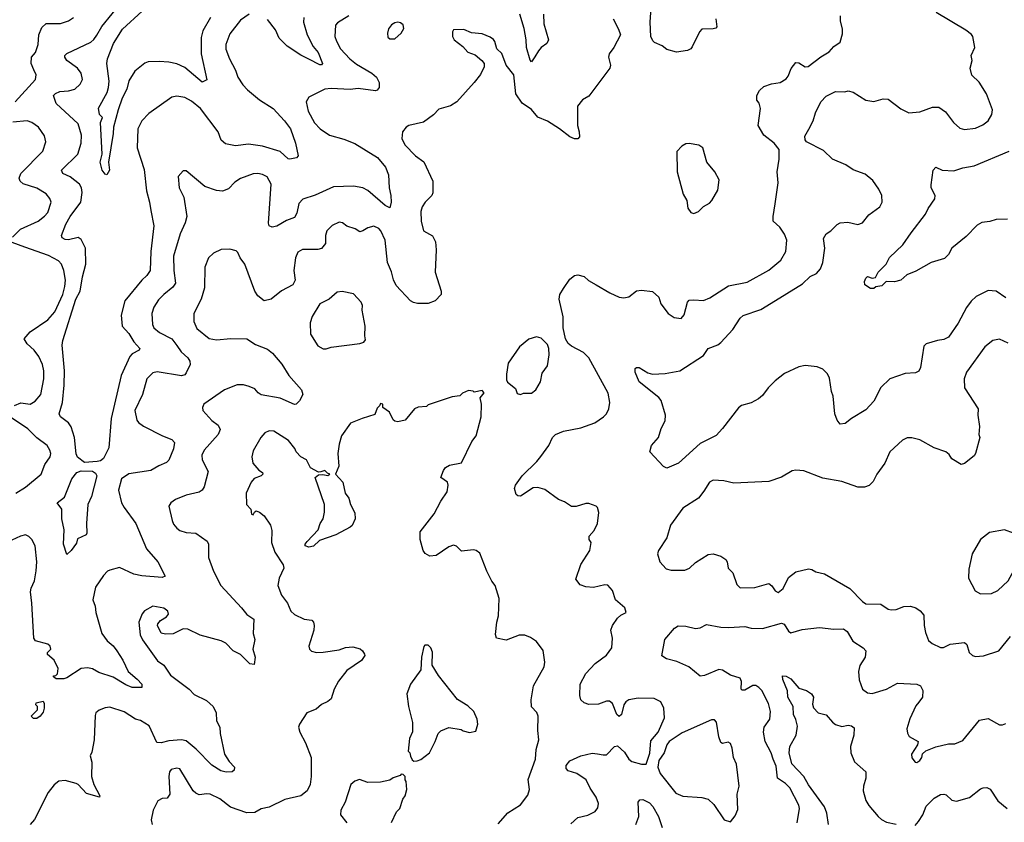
# Model space of a CAD drawing. Extents: x 1690054 to 1842981, y 782881 to 914114.
# Tile 153 of 256: x 1774408 to 1780595, y 809528 to 814570. Entities that reach past the tile are written whole.
import ezdxf

# ---------------------------------------------------------------- set-up
doc = ezdxf.new("R2010")
doc.units = 0

msp = doc.modelspace()

# ---------------------------------------------------------------- linework, layer by layer
at = {"layer": '0CON10XD'}
for points in [[(1775850, 814605), (1775795, 814568.1), (1775728.9, 814481.1), (1775703.5, 814415), (1775704.6, 814385), (1775726.5, 814325), (1775765, 814254), (1775778.9, 814208.9), (1775811.3, 814161.3), (1775839.3, 814129.3), (1775915, 814066.9), (1776001.9, 814011.9), (1776073.2, 813935), (1776109.6, 813885), (1776140.9, 813795), (1776157.5, 813715), (1776148.1, 813701.9), (1776106.8, 813693.2), (1776095, 813695.7), (1776045, 813743.3), (1775935, 813775.4), (1775845, 813787.7), (1775765, 813777.5), (1775700.8, 813790.8), (1775675, 813814.2), (1775655, 813866.5), (1775545, 814013.3), (1775488.8, 814058.8), (1775445, 814082.2), (1775395, 814090), (1775365, 814084.3), (1775218.8, 813981.2), (1775175.8, 813935), (1775151.5, 813885), (1775145.6, 813765), (1775190.2, 813630.2), (1775204.6, 813495.4), (1775224.5, 813425), (1775231.7, 813371.7), (1775250.6, 813275), (1775231.8, 813115), (1775228.1, 812995), (1775207.4, 812962.6), (1775176, 812934), (1775068.8, 812805), (1775046.2, 812715), (1775052.1, 812645), (1775095, 812599.4), (1775125, 812547.5), (1775164, 812505), (1775158, 812495), (1775115, 812471.1), (1775099.4, 812455), (1775046.4, 812335), (1774983.8, 812065), (1774968.9, 811881.1), (1774935, 811814.4), (1774915, 811798.8), (1774895.9, 811794.1), (1774815, 811788.3), (1774771.4, 811821.4), (1774763.2, 811843.2), (1774751.8, 811945), (1774732.5, 812012.5), (1774715, 812037.5), (1774664, 812075), (1774655.8, 812095), (1774676.4, 812165), (1774688, 812275), (1774689.6, 812365), (1774675.4, 812525), (1774678.8, 812555), (1774760, 812815), (1774788, 812865), (1774802.2, 812955), (1774824.5, 813035), (1774821.5, 813135), (1774795, 813189.2), (1774775, 813201.1), (1774715, 813187.8), (1774695, 813189.4), (1774675, 813200), (1774670.8, 813215), (1774697.3, 813285), (1774725, 813333.3), (1774791.8, 813425), (1774800.4, 813485), (1774796.9, 813515), (1774785, 813536.7), (1774725, 813583.8), (1774679.2, 813605), (1774671.9, 813625), (1774773.3, 813725), (1774794.6, 813795), (1774796.1, 813845), (1774775, 813917.1), (1774637.3, 814045), (1774621.4, 814095), (1774632.6, 814107.4), (1774660.5, 814119.5), (1774715.9, 814124.1), (1774755, 814134.5), (1774788.9, 814165), (1774802.5, 814195), (1774795.5, 814235), (1774771.1, 814265), (1774703.5, 814315), (1774691.1, 814335), (1774691.9, 814345), (1774705, 814358.9), (1774855, 814430), (1774875, 814445.7), (1774893.9, 814473.9), (1774925, 814527.1), (1775055, 814687.5)], [(1774955, 813596.7), (1774945, 813600), (1774926, 813625), (1774914.3, 813675), (1774926, 813725), (1774916.5, 813925), (1774929.2, 813955), (1774910, 813975), (1774903.1, 814015), (1774957.4, 814112.6), (1774966.2, 814143.8), (1774970, 814185), (1774956.4, 814295), (1774959.6, 814325), (1774998.3, 814421.7), (1775055, 814511.2), (1775177.9, 814625)], [(1777700.8, 814605), (1777701.8, 814545), (1777731.9, 814445), (1777720, 814420), (1777684.6, 814395.4), (1777667.5, 814375), (1777645, 814336.2), (1777625, 814306.2), (1777615, 814316.7), (1777592.1, 814395), (1777591.3, 814445), (1777579.2, 814515), (1777550.3, 814605)], [(1780605, 812823.8), (1780545, 812865.8), (1780495, 812868.1), (1780419.6, 812830.4), (1780388.1, 812801.9), (1780357.6, 812762.4), (1780305, 812663.8), (1780243.9, 812576.1), (1780215, 812562), (1780175, 812556), (1780105, 812533.8), (1780089.7, 812520.3), (1780068.8, 812385), (1780057.7, 812362.3), (1780037.7, 812352.3), (1779973.2, 812346.8), (1779876.7, 812315), (1779819.5, 812260.5), (1779776.4, 812173.6), (1779725, 812120), (1779634.2, 812065.8), (1779595, 812033.3), (1779565, 812030), (1779546, 812055), (1779530, 812095), (1779520, 812205), (1779509.2, 812235), (1779497.8, 812317.8), (1779485, 812345.8), (1779455, 812375.8), (1779420.3, 812390.3), (1779345, 812397.8), (1779305, 812389.1), (1779215, 812346.7), (1779155, 812302.2), (1779111.9, 812258.1), (1779075, 812208.6), (1779050.9, 812189.1), (1779005, 812164), (1778945, 812146), (1778925, 812131.2), (1778825, 812001.2), (1778785, 811958.8), (1778685, 811908.8), (1778548, 811785), (1778475, 811752.5), (1778453.6, 811763.6), (1778367.5, 811855), (1778377.5, 811895), (1778423.3, 811945), (1778438.3, 812001.7), (1778465, 812050), (1778466.1, 812086.1), (1778438.3, 812178.3), (1778425, 812196.7), (1778300, 812295), (1778276.2, 812355), (1778275, 812380), (1778283.8, 812386.2), (1778300, 812385), (1778355, 812351.2), (1778385, 812343.8), (1778465, 812346.7), (1778557.5, 812365), (1778705, 812460), (1778733.8, 812505), (1778795, 812528), (1778815, 812542.5), (1778890, 812625), (1778935.5, 812694.5), (1778955, 812712), (1779065, 812749.1), (1779129.9, 812790.1), (1779328.3, 812911.7), (1779375, 812957.1), (1779415, 812975.5), (1779440.9, 813005), (1779455.4, 813045), (1779468.5, 813135), (1779459.4, 813195), (1779475.6, 813224.4), (1779505.6, 813244.4), (1779545, 813283.8), (1779565, 813293.8), (1779611.7, 813298.3), (1779675, 813284), (1779705, 813293.8), (1779745, 813343.8), (1779813.8, 813395), (1779828.8, 813425), (1779826.7, 813465), (1779807.5, 813505), (1779769.5, 813559.5), (1779720.6, 813600.6), (1779645, 813628.1), (1779598.9, 813658.9), (1779515, 813694), (1779459.5, 813749.5), (1779352.4, 813802.4), (1779343.6, 813815), (1779342, 813838), (1779368, 813882), (1779393.8, 813935), (1779408, 813985), (1779442.5, 814055), (1779475, 814090), (1779535, 814120), (1779592.6, 814117.4), (1779615, 814122.9), (1779645, 814116), (1779725, 814064.2), (1779775, 814057.5), (1779835, 814074), (1779865, 814071.2), (1779945, 814010.6), (1779995, 813985.8), (1780065, 813992), (1780145, 814020.8), (1780185, 814020), (1780225, 813991.2), (1780275.4, 813925.4), (1780315, 813890), (1780345, 813880), (1780415, 813888.1), (1780460.2, 813909.8), (1780494.2, 813935), (1780517.1, 813975), (1780520.8, 814005), (1780482.7, 814105), (1780438.3, 814178.3), (1780391.2, 814221.2), (1780381.2, 814265), (1780393.3, 814315), (1780386.7, 814345), (1780411.2, 814395), (1780396.7, 814465), (1780388.3, 814478.3), (1780353.3, 814505), (1780166.5, 814616.5)], [(1778782.5, 814575), (1778789.2, 814525), (1778782.7, 814517.3), (1778765, 814513.5), (1778695, 814512), (1778680.8, 814495), (1778635, 814400), (1778625, 814386.7), (1778605, 814376.2), (1778535, 814366.7), (1778475, 814384), (1778445, 814405.7), (1778397.8, 814427.8), (1778386.9, 814436.9), (1778374.3, 814464.3), (1778369.4, 814555), (1778376.7, 814645)], [(1776475.9, 814594.1), (1776405, 814550.8), (1776393.2, 814536.8), (1776389.4, 814465), (1776398.1, 814435), (1776425, 814387.1), (1776483.8, 814325), (1776525, 814291.6), (1776621.4, 814235), (1776649.4, 814209.4), (1776667.5, 814175), (1776668, 814145), (1776655, 814128), (1776645, 814124.5), (1776535, 814139), (1776485, 814131.2), (1776365, 814138.5), (1776326.7, 814133.3), (1776225, 814083.8), (1776208, 814055), (1776220, 813995), (1776261.7, 813921.7), (1776295.8, 813885), (1776355, 813845.6), (1776445, 813820.9), (1776515, 813793.4), (1776657.1, 813705), (1776706.9, 813645), (1776725.8, 813595), (1776729.2, 813515), (1776741.1, 813465), (1776742.2, 813425), (1776735, 813387.5), (1776705, 813402.9), (1776595, 813496.7), (1776565, 813513.6), (1776505, 813524.5), (1776379.6, 813520.4), (1776265, 813468.1), (1776187.4, 813442.6), (1776163.1, 813415), (1776148.9, 813355), (1776135, 813328), (1776085, 813309.4), (1776025, 813274.2), (1775995, 813266.7), (1775976.1, 813276.1), (1775971.9, 813291.9), (1775987.6, 813537.6), (1775962.4, 813582.4), (1775935, 813597.1), (1775905, 813603.3), (1775875, 813601.1), (1775796.2, 813573.8), (1775759.8, 813550.2), (1775721.2, 813508.8), (1775683.6, 813493.6), (1775645, 813497.3), (1775572.6, 813522.6), (1775455, 813620), (1775435, 813620), (1775404.1, 813585.9), (1775411.2, 813515), (1775440, 813455), (1775458.1, 813335), (1775447.8, 813295), (1775416.7, 813225), (1775375.5, 813085), (1775376.2, 812995), (1775387.3, 812915), (1775370.5, 812889.5), (1775313.1, 812845), (1775280.1, 812809.9), (1775252.2, 812765), (1775239.5, 812725), (1775242.5, 812655), (1775251.4, 812635), (1775285.8, 812605), (1775365, 812566.1), (1775395, 812524.4), (1775423.4, 812483.4), (1775465.2, 812445.2), (1775478.1, 812425), (1775479.7, 812405), (1775455, 812351.1), (1775445, 812339.5), (1775425, 812333.6), (1775271.4, 812358.6), (1775245, 812350.8), (1775208.1, 812315), (1775179.6, 812215), (1775132.4, 812115), (1775144.6, 812055), (1775155, 812040), (1775187.1, 812017.1), (1775305, 811956.9), (1775365, 811934), (1775380, 811915), (1775375.5, 811875), (1775346.4, 811803.6), (1775331.3, 811788.7), (1775281.7, 811768.3), (1775232.3, 811737.7), (1775095, 811717.6), (1775048.9, 811685), (1775029.1, 811615), (1775047.3, 811535), (1775064.7, 811504.7), (1775137.8, 811405), (1775205.9, 811245.9), (1775275.7, 811165), (1775322.5, 811075), (1775303.8, 811066.2), (1775175, 811076.4), (1775125, 811087.8), (1775035, 811128.9), (1774975, 811112.5), (1774959.4, 811105), (1774935, 811079.5), (1774883.9, 811006.1), (1774867.8, 810925), (1774883.2, 810885), (1774886.9, 810845), (1774924.6, 810715), (1774958.8, 810668.8), (1774995, 810636.7), (1775018.5, 810605), (1775056.4, 810546.4), (1775089.2, 810475), (1775146.5, 810426.5), (1775175.8, 810395), (1775176.7, 810375), (1775115, 810375.7), (1775075, 810390.9), (1774995, 810440.5), (1774905, 810468.9), (1774865, 810491.5), (1774835, 810497.8), (1774793.8, 810495), (1774705, 810435.7), (1774685, 810429.2), (1774638.3, 810428.3), (1774621.7, 810441.7), (1774621.7, 810448.3), (1774635, 810450), (1774645, 810460), (1774650, 810495), (1774625, 810547.5), (1774583, 810583), (1774582.5, 810595), (1774603.3, 810615), (1774599.2, 810635), (1774585, 810647.1), (1774508.3, 810668.3), (1774496.2, 810685), (1774484.6, 810905), (1774475.4, 810975), (1774480.1, 810999.9), (1774501.2, 811045), (1774512.6, 811107.4), (1774515.4, 811165), (1774505.4, 811265.4), (1774485.4, 811305.4), (1774465, 811324.3), (1774445, 811333.1), (1774414.2, 811325), (1774305, 811276.2)], [(1774380.6, 814055), (1774506.9, 814195), (1774512.5, 814225), (1774497.5, 814255), (1774480.6, 814295), (1774482, 814335), (1774506.7, 814365), (1774525, 814413.8), (1774528.9, 814475), (1774547.9, 814522.1), (1774574.2, 814545.8), (1774665, 814547.5), (1774715, 814562.5), (1774746, 814585)], [(1775607.5, 814585), (1775559.1, 814500.9), (1775548.3, 814458.3), (1775548.6, 814355), (1775585, 814192.5), (1775555, 814177.5), (1775445, 814269.2), (1775395, 814293.3), (1775345, 814304.4), (1775285, 814308.6), (1775215, 814305.8), (1775195, 814297.5), (1775132.5, 814247.5), (1775095, 814187.1), (1775080.5, 814135), (1775051.6, 814078.4), (1775027.7, 814005), (1774997.1, 813895), (1774995.5, 813854.5), (1774965.8, 813675), (1774972, 813625), (1774955, 813596.7)], [(1778136.7, 814575), (1778171.7, 814511.7), (1778183.3, 814475), (1778142.5, 814395), (1778112.5, 814355), (1778107.5, 814335), (1778120, 814285), (1778117.5, 814265), (1777985, 814090), (1777945, 814067.5), (1777913.6, 814026.4), (1777913.9, 813906.1), (1777924.2, 813865), (1777926, 813835), (1777915, 813821.2), (1777895, 813821.9), (1777865, 813834.4), (1777800.9, 813885), (1777725, 813933.2), (1777665, 813959.1), (1777625, 814005.6), (1777565.6, 814045.6), (1777526.7, 814105), (1777512.5, 814225), (1777466.2, 814285), (1777438.3, 814358.3), (1777406.4, 814386.4), (1777395, 814432.5), (1777385.6, 814445.6), (1777365, 814461.2), (1777315, 814481.2), (1777248.3, 814488.3), (1777198.3, 814508.3), (1777133.6, 814506.4), (1777127.5, 814495), (1777127.5, 814465), (1777137.5, 814445), (1777193, 814403), (1777225, 814367.5), (1777270.7, 814350.7), (1777312.5, 814315), (1777326.7, 814295), (1777326.4, 814273.6), (1777303.6, 814226.4), (1777263.3, 814175), (1777154.7, 814055.3), (1777115, 814029.1), (1777041.3, 814008.7), (1777007.7, 813972.3), (1776945, 813926.7), (1776854.3, 813905.7), (1776836.7, 813895), (1776813.3, 813865), (1776808.8, 813825), (1776828, 813785), (1776895, 813716), (1776946.9, 813676.9), (1777004.2, 813555), (1777005, 813482.5), (1776997.5, 813465), (1776955.4, 813424.6), (1776936.7, 813395), (1776930, 813365), (1776930.9, 813305), (1776946, 813245), (1777002.2, 813212.2), (1777021.5, 813175), (1777025.5, 813125), (1777019.2, 812985), (1777056, 812865), (1777055.8, 812845), (1777019.2, 812805), (1776975, 812788.2), (1776907.3, 812787.3), (1776883.2, 812793.2), (1776865, 812803.8), (1776775, 812900), (1776756.2, 812936.2), (1776744.3, 812985.7), (1776720, 813045), (1776704.3, 813185), (1776677.5, 813245), (1776665, 813258.8), (1776633, 813273), (1776595, 813263.8), (1776565, 813243.3), (1776545, 813237.5), (1776515.9, 813255.9), (1776465, 813274.3), (1776437.5, 813295), (1776415, 813297.5), (1776372.4, 813277.6), (1776338.8, 813245), (1776330, 813215), (1776329.2, 813165), (1776305, 813134), (1776282.7, 813127.3), (1776185, 813127.1), (1776155, 813110), (1776140.8, 813075), (1776131.9, 812995), (1776139.5, 812935), (1776124.6, 812905.4), (1776053.3, 812866.7), (1775988, 812815), (1775945, 812804.4), (1775905.7, 812835), (1775886.7, 812865), (1775824, 813035), (1775794, 813075), (1775778.8, 813108.8), (1775767.7, 813117.7), (1775728.3, 813128.3), (1775674.1, 813125.9), (1775625.9, 813104.1), (1775594, 813075), (1775572.5, 813015), (1775570, 812885), (1775548.6, 812815), (1775502, 812725), (1775502.5, 812675), (1775520.7, 812630.7), (1775597.9, 812567.9), (1775645, 812558.2), (1775735, 812567.9), (1775835, 812565.4), (1775890.1, 812530.1), (1775965, 812501.5), (1775995.9, 812475.9), (1776055.4, 812405.4), (1776100, 812335), (1776180, 812245), (1776188, 812215), (1776167.5, 812175), (1776145, 812154.3), (1776135, 812152.9), (1776045, 812192.7), (1775925, 812212.9), (1775907, 812227), (1775885, 812251.5), (1775850, 812265), (1775814.6, 812275.4), (1775775, 812277.1), (1775695, 812245.5), (1775566.2, 812155), (1775556.7, 812135), (1775560, 812115), (1775615, 812052.5), (1775655, 812023.8), (1775668, 811995), (1775655.8, 811965), (1775568.1, 811865), (1775553.1, 811835), (1775554.2, 811805), (1775592.7, 811732.7), (1775567.3, 811635), (1775554.7, 811615.3), (1775535, 811601.2), (1775455, 811582.5), (1775386.7, 811555), (1775358, 811535), (1775346, 811515), (1775365.7, 811425), (1775375, 811401.2), (1775396, 811375), (1775415, 811361.4), (1775455, 811348.9), (1775515, 811344.4), (1775587.1, 811295), (1775594.4, 811275), (1775595, 811192.5)], [(1776194.6, 814585), (1776192.1, 814555), (1776214.6, 814475), (1776253, 814403), (1776284.6, 814365), (1776311.4, 814295), (1776305, 814286), (1776295, 814286.9), (1776225, 814322.7), (1776175, 814347.5), (1776090, 814405), (1776037.7, 814455), (1776015, 814507.5), (1775965, 814571.1)], [(1776765, 814450), (1776805, 814486.7), (1776821.2, 814515), (1776818.3, 814538.3), (1776801.7, 814551.7), (1776785, 814556), (1776765, 814551.2), (1776745, 814538.8), (1776726.1, 814513.9), (1776718.8, 814485), (1776721.7, 814461.7), (1776735, 814450), (1776765, 814450)], [(1777871.5, 809518.5), (1777915, 809557.1), (1777978.1, 809571.9), (1778024.4, 809595.6), (1778041.5, 809618.5), (1778045.6, 809645), (1778030, 809685), (1777992.7, 809742.7), (1777968.6, 809795), (1777910, 809835), (1777855, 809851.1), (1777843.1, 809865), (1777841.5, 809885), (1777864.3, 809915), (1777933.6, 809946.4), (1778005, 809961.4), (1778039.1, 809959.1), (1778075, 809950.8), (1778095, 809952.5), (1778145, 810003.3), (1778165, 810008.8), (1778209.5, 809969.5), (1778236.7, 809925), (1778255, 809910), (1778315, 809892.5), (1778345.9, 809894.1), (1778368.3, 809961.7), (1778375, 810040), (1778420, 810095), (1778460.8, 810185), (1778456.2, 810245), (1778436.7, 810285), (1778395, 810306.2), (1778295, 810308.8), (1778235, 810298), (1778216.2, 810285), (1778204, 810265), (1778190, 810205), (1778175, 810192.5), (1778160, 810205), (1778134.2, 810274.2), (1778115, 810290), (1778095, 810289.2), (1778045, 810270.8), (1777985, 810268.8), (1777955, 810278.8), (1777935, 810296.7), (1777927.5, 810325), (1777931.1, 810395), (1777965, 810463.3), (1778025, 810525.8), (1778095, 810577.5), (1778130, 810625), (1778134.4, 810685), (1778122, 810735), (1778134, 810765), (1778165, 810810), (1778185, 810830), (1778220, 810845), (1778210, 810875), (1778152.5, 810925), (1778132.5, 810985), (1778105, 811017.5), (1778085, 811020), (1778015, 811003.3), (1777965, 811006.7), (1777930.7, 811020.7), (1777902.5, 811055), (1777935, 811147.5), (1777991.2, 811235), (1777998.8, 811285), (1777987.5, 811305), (1777986.7, 811325), (1778018.1, 811361.9), (1778038.8, 811405), (1778046.7, 811475), (1778040, 811505), (1778030, 811515), (1777985, 811530), (1777965, 811530), (1777905, 811511.2), (1777875, 811512.5), (1777831.9, 811541.9), (1777795, 811555.8), (1777707.8, 811617.8), (1777665, 811631.1), (1777635, 811629.2), (1777555, 811576.7), (1777538.3, 811578.3), (1777528.3, 811588.3), (1777517.5, 811625), (1777523.8, 811645), (1777566, 811705), (1777658, 811795), (1777682.9, 811827.1), (1777733.8, 811895), (1777756.9, 811945), (1777776, 811965), (1777825.4, 811984.6), (1777935, 812006.4), (1778022.3, 812037.7), (1778077.5, 812075), (1778095.4, 812094.6), (1778110.6, 812125), (1778116.7, 812165), (1778105.3, 812225), (1777985, 812445.6), (1777950.2, 812480.2), (1777875, 812518.5), (1777855, 812536.4), (1777837.9, 812565), (1777824.4, 812635), (1777824.3, 812704.3), (1777798.9, 812815), (1777803.3, 812845), (1777825, 812882), (1777865, 812941.2), (1777895, 812963.8), (1777915, 812967.5), (1777955, 812957.5), (1777982.5, 812932.5), (1778030, 812905), (1778116.2, 812855), (1778175, 812828.1), (1778205, 812823.1), (1778235, 812829.4), (1778285, 812868), (1778315, 812872), (1778385, 812862), (1778425, 812826.7), (1778436.2, 812785), (1778483.3, 812725), (1778520.5, 812700.5), (1778565, 812693.8), (1778583.9, 812716.1), (1778604, 812796), (1778615, 812807.5), (1778645, 812811.2), (1778705, 812806.7), (1778745, 812823.8), (1778862.2, 812897.8), (1778978.7, 812921.3), (1779115, 812996), (1779190.3, 813059.7), (1779222, 813115), (1779228, 813185), (1779215, 813223.3), (1779185, 813266.2), (1779143.3, 813305), (1779142, 813335), (1779155.7, 813414.3), (1779174, 813545), (1779168.8, 813615), (1779181.4, 813695), (1779180, 813755), (1779150, 813795), (1779085.3, 813845.3), (1779048.9, 813905), (1779063, 814013), (1779055.6, 814045.6), (1779041.2, 814065), (1779040, 814095), (1779056.2, 814125), (1779085, 814150), (1779133.2, 814166.8), (1779187.5, 814175), (1779225, 814199.5), (1779237.9, 814215), (1779256.1, 814263.9), (1779285, 814302), (1779305, 814298.6), (1779345, 814274.3), (1779363, 814277), (1779442.4, 814337.6), (1779495, 814368.8), (1779525, 814402.5), (1779565, 814430), (1779578.3, 814481.7), (1779578.3, 814511.7), (1779566.4, 814563.6), (1779565.8, 814595)], [(1774362.9, 813205), (1774414.2, 813255), (1774524.6, 813305.4), (1774565, 813335.7), (1774585, 813358.8), (1774605.5, 813424.5), (1774597.8, 813447.8), (1774575, 813477.1), (1774515, 813511.5), (1774429.3, 813539.3), (1774411.4, 813555), (1774404.2, 813575), (1774414.4, 813605), (1774554.3, 813745), (1774572.3, 813802.3), (1774565, 813840), (1774526.3, 813896.3), (1774484.5, 813924.5), (1774455, 813934.3), (1774365, 813925.8)], [(1778645, 813353.3), (1778673.6, 813366.4), (1778705, 813397.5), (1778743, 813417), (1778757.5, 813435), (1778795, 813500), (1778803.6, 813563.6), (1778776.2, 813615), (1778726.7, 813675), (1778700, 813765), (1778675, 813782.5), (1778615, 813792.5), (1778595, 813790), (1778570, 813775), (1778538.3, 813741.7), (1778540, 813615), (1778576.7, 813475), (1778601.2, 813435), (1778607.1, 813387.1), (1778625, 813360), (1778645, 813353.3)], [(1780615, 813318.1), (1780544.3, 813315.7), (1780505, 813302), (1780454.3, 813295.7), (1780425, 813280), (1780355, 813208), (1780266.7, 813135), (1780245.5, 813094.5), (1780219.7, 813070.3), (1780135.8, 813044.2), (1780039.2, 812990.8), (1779982.5, 812967.5), (1779945, 812933.3), (1779905, 812923.8), (1779853.6, 812926.4), (1779825, 812898.8), (1779788.3, 812891.7), (1779775, 812882.5), (1779755, 812882.5), (1779720, 812905), (1779716.7, 812925), (1779725, 812947.5), (1779735, 812956.7), (1779765, 812946.7), (1779785, 812950), (1779803.3, 812985), (1779853.3, 813035), (1779873.3, 813076.7), (1779958, 813155), (1780009.5, 813230.5), (1780100.5, 813349.5), (1780116.7, 813385), (1780158, 813445), (1780161.2, 813465), (1780136.2, 813515), (1780136.4, 813533.6), (1780148, 813625), (1780165, 813643.8), (1780205.8, 813625.8), (1780278.3, 813621.7), (1780335, 813640), (1780405, 813652.5), (1780625, 813744.3)], [(1774375, 812145.6), (1774415, 812162.5), (1774475, 812155.8), (1774506.4, 812173.6), (1774540.5, 812215), (1774560.9, 812315), (1774560.9, 812365), (1774551.2, 812405), (1774529.4, 812455), (1774499.2, 812495), (1774454.2, 812535), (1774436.2, 812565), (1774475, 812610), (1774585, 812685.5), (1774628.8, 812735), (1774678.4, 812845), (1774692.3, 812895), (1774695.9, 812935), (1774685, 812993.8), (1774670, 813035), (1774652.9, 813055), (1774589.5, 813089.5), (1774441.1, 813141.1), (1774361.5, 813171.5)], [(1776335, 812502.5), (1776365, 812512.9), (1776545, 812536.7), (1776570, 812545), (1776581.7, 812558.3), (1776576.7, 812585), (1776579.4, 812645), (1776560, 812745), (1776562, 812775), (1776554.2, 812795), (1776505, 812847.5), (1776435, 812862), (1776402.3, 812857.7), (1776353.3, 812815), (1776295, 812786), (1776245.7, 812705), (1776234.2, 812665), (1776236, 812595), (1776282.4, 812522.4), (1776315, 812502.5), (1776335, 812502.5)], [(1777555, 812216.7), (1777575, 812223.8), (1777625, 812223.8), (1777651.2, 812245), (1777680, 812295), (1777690.5, 812349.5), (1777724.5, 812395.5), (1777735.3, 812465), (1777734, 812504), (1777725, 812530.6), (1777685, 812570), (1777655, 812577.5), (1777607.3, 812562.7), (1777550, 812515), (1777478.3, 812411.7), (1777466.4, 812343.6), (1777467, 812307), (1777473, 812293), (1777523, 812253), (1777535, 812222.5), (1777555, 812216.7)], [(1780619.1, 812539.1), (1780565, 812564), (1780524.3, 812555.7), (1780473.8, 812515), (1780357.5, 812355), (1780343.1, 812315), (1780345, 812257.5), (1780431.2, 812125), (1780428.8, 812085), (1780440, 812015), (1780436.2, 811965), (1780441.2, 811945), (1780413.8, 811845), (1780405, 811831.2), (1780345, 811782), (1780325, 811776), (1780265, 811812), (1780248.2, 811838.2), (1780228.8, 811855), (1780155, 811881.4), (1780065, 811931.1), (1780015, 811944.3), (1779985, 811944), (1779955, 811928.8), (1779876, 811855), (1779843.8, 811785), (1779795, 811716.2), (1779771.7, 811668.3), (1779745.4, 811644.6), (1779716.2, 811633.8), (1779675, 811634.4), (1779575, 811668.2), (1779455, 811689.6), (1779335, 811735.6), (1779285, 811740), (1779263.2, 811736.8), (1779195, 811695.7), (1779115, 811668.6), (1778895, 811659.5), (1778833.6, 811673.6), (1778765, 811677.5), (1778742.9, 811665), (1778707.5, 811607.5), (1778673.8, 811565), (1778575, 811500.8), (1778496.9, 811395), (1778473.8, 811315), (1778422.5, 811235), (1778416, 811215), (1778430, 811165), (1778471.3, 811121.3), (1778501.3, 811111.3), (1778587, 811113), (1778616.7, 811125), (1778655, 811160), (1778735, 811211.2), (1778765, 811214), (1778815, 811200), (1778845, 811180), (1778853.3, 811165), (1778860, 811125), (1778890, 811095), (1778915, 811022.5), (1778935, 811001.2), (1779027.3, 811002.7), (1779115, 811027.5), (1779135, 811012.9), (1779155, 810982.9), (1779175, 810971.4), (1779205, 810997.5), (1779240, 811065), (1779285, 811101.4), (1779365, 811121.4), (1779386.9, 811116.9), (1779412, 811102), (1779465, 811088.8), (1779625, 810996), (1779705, 810914.2), (1779725, 810900.6), (1779819.1, 810899.1), (1779865, 810868), (1779885, 810862), (1779915, 810864.2), (1779965, 810884.2), (1780005, 810885.7), (1780040, 810875), (1780067, 810857), (1780090.3, 810830.3), (1780092.5, 810765), (1780101.1, 810721.1), (1780120, 810670), (1780141.3, 810651.3), (1780195, 810627.1), (1780214.2, 810625.8), (1780255, 810646.7), (1780345, 810657.5), (1780360, 810645), (1780374, 810595), (1780395, 810576.7), (1780415, 810568.8)], [(1777415, 809518.8), (1777475, 809586.7), (1777555, 809636.7), (1777602.3, 809697.7), (1777610.8, 809735), (1777602.4, 809797.6), (1777650, 809925), (1777653.1, 809985), (1777670, 810045), (1777663.3, 810105), (1777665.8, 810195), (1777657.6, 810217.6), (1777623.6, 810253.6), (1777621.7, 810298.3), (1777637.1, 810385), (1777704.2, 810505), (1777708, 810535), (1777697.3, 810607.3), (1777655, 810663.8), (1777618.3, 810688.3), (1777582.7, 810702.7), (1777547.3, 810702.7), (1777465, 810672), (1777404.2, 810684.2), (1777397.5, 810707.5), (1777405.6, 810784.4), (1777416.9, 810825), (1777422, 810935), (1777396.2, 811015), (1777375, 811042.5), (1777343.8, 811105), (1777298.8, 811218.8), (1777275.7, 811235.7), (1777259.5, 811239.5), (1777185, 811231.2), (1777152.5, 811262.5), (1777135, 811268.6), (1777105, 811259.4), (1777025, 811204.3), (1776985, 811199.4), (1776957.2, 811217.2), (1776944.5, 811235), (1776924.4, 811305), (1776925, 811352.5), (1777013.1, 811466.9), (1777054, 811546), (1777094.3, 811605), (1777100, 811645), (1777096, 811665), (1777053.8, 811695), (1777071.7, 811738.3), (1777083.6, 811756.4), (1777108.3, 811771.7), (1777183.9, 811786.1), (1777250.3, 811919.7), (1777275.7, 811955), (1777308.1, 812075), (1777310, 812155), (1777302.5, 812195), (1777327, 812227), (1777315, 812240), (1777265, 812230), (1777257, 812237), (1777228.3, 812241.7), (1777190, 812225), (1777175, 812207.5), (1777125, 812200), (1776975, 812150), (1776965, 812140), (1776913, 812137), (1776890, 812125), (1776830, 812055), (1776785, 812043.3), (1776765, 812047.5), (1776755, 812057.5), (1776732.5, 812105), (1776690, 812135), (1776690, 812155), (1776675, 812160), (1776670, 812145), (1776655, 812130), (1776639.3, 812090.7), (1776560, 812065), (1776486.7, 812035), (1776431.2, 811955), (1776415.8, 811904.2), (1776407.5, 811845), (1776413.3, 811765), (1776392, 811715), (1776438, 811665), (1776452.5, 811595), (1776475.8, 811565), (1776486, 811525), (1776515, 811472.5), (1776515.6, 811434.4), (1776496.9, 811393.1), (1776485, 811381.2), (1776395, 811333.3), (1776292.5, 811297.5), (1776255, 811263.3), (1776225, 811257.5), (1776202.5, 811265), (1776202.5, 811275), (1776215, 811292.5), (1776284.1, 811365.9), (1776296, 811405), (1776314.2, 811435), (1776324.3, 811475.7), (1776324.3, 811525), (1776264, 811695), (1776285, 811710), (1776313.9, 811713.9), (1776345, 811707.5), (1776357.5, 811715), (1776341.7, 811721.7), (1776325, 811739.2), (1776300.8, 811729.2), (1776285, 811728.6), (1776235.4, 811755.4), (1776209.5, 811805), (1776174.7, 811824.7), (1776145.8, 811855), (1776137, 811877), (1776097.6, 811927.6), (1776005, 811986), (1775975, 811988), (1775948.8, 811975), (1775924.5, 811945.5), (1775875, 811862.5), (1775867.1, 811825), (1775874.2, 811785), (1775910.2, 811740.2), (1775933.3, 811725), (1775936.2, 811715), (1775925, 811704.3), (1775882, 811688), (1775862.9, 811665), (1775830.6, 811595), (1775834, 811525), (1775860, 811495), (1775865, 811463.8), (1775875, 811458.8), (1775883.8, 811476.2), (1775895, 811483.8), (1775915, 811476.2), (1775945, 811453.3), (1775983.8, 811395), (1775991.7, 811361.7), (1775991.4, 811285), (1776011.2, 811225), (1776063.8, 811145), (1776068.8, 811125), (1776038.3, 811061.7), (1776031.2, 811015), (1776054.3, 810955), (1776091.4, 810905), (1776112.9, 810855), (1776135, 810834.2), (1776195, 810804.4), (1776245, 810798), (1776254.2, 810785), (1776259.4, 810765), (1776255.6, 810735), (1776226.2, 810635), (1776230, 810615), (1776242.7, 810602.7), (1776274.2, 810594.2), (1776315.8, 810595.8), (1776415, 810612.5), (1776455, 810626.5), (1776500.9, 810630.9), (1776547, 810617), (1776563.3, 810605), (1776576, 810585), (1776576.2, 810575), (1776556.2, 810545), (1776465, 810480.8), (1776411.1, 810415), (1776384.3, 810365), (1776365, 810303.3), (1776345, 810286.2), (1776305, 810268), (1776270.3, 810239.7), (1776213.3, 810216.7), (1776166.7, 810145), (1776161.2, 810125), (1776168.8, 810095), (1776205, 810027.5), (1776240, 809935), (1776240, 809815), (1776233.3, 809765), (1776214.4, 809725), (1776175, 809693.6), (1776075, 809670.8), (1775975, 809623.5), (1775925, 809611.9), (1775885, 809589.4), (1775835, 809587.5), (1775732.3, 809622.3), (1775665, 809675.8), (1775605, 809704.4), (1775585, 809707.5), (1775535, 809701.2), (1775515, 809711.2), (1775498.8, 809725), (1775415, 809864), (1775395, 809867.8), (1775360.9, 809859.1), (1775350, 809845), (1775346, 809815), (1775352.5, 809705), (1775335, 809680), (1775303.6, 809676.4), (1775277, 809663), (1775246.2, 809605), (1775233.9, 809543.9), (1775240, 809515)], [(1774385, 811595.5), (1774445, 811632.5), (1774542.7, 811715), (1774565.7, 811775), (1774598.9, 811825), (1774603.1, 811845), (1774598.6, 811865), (1774580.8, 811895), (1774515, 811943.9), (1774460.3, 812000.3), (1774330.6, 812085)], [(1774705, 811210), (1774684.2, 811275), (1774688, 811365), (1774674, 811435), (1774673.3, 811495), (1774643.3, 811535), (1774688.8, 811571.2), (1774735.7, 811685), (1774767.8, 811725), (1774795, 811736.4), (1774865, 811733.1), (1774885, 811720.6), (1774892.7, 811705), (1774859.2, 811575), (1774836.2, 811525), (1774828.8, 811405), (1774831.2, 811345), (1774825, 811333.3), (1774771.7, 811308.3), (1774765, 811282.5), (1774732.5, 811235), (1774705, 811210)], [(1780445, 810964.3), (1780515, 810964.4), (1780555, 810984.2), (1780620, 811045), (1780685.4, 811164.6), (1780699.5, 811215), (1780700.9, 811250.9), (1780681.2, 811315), (1780654.2, 811344.2), (1780595.9, 811365.9), (1780502.3, 811347.7), (1780446.7, 811305), (1780394, 811215), (1780372.3, 811117.7), (1780371.2, 811061.2), (1780413, 810983), (1780445, 810964.3)], [(1775595, 811192.5), (1775625.7, 811105.7), (1775671.4, 811015), (1775802.5, 810875), (1775835, 810832.5), (1775878.6, 810805), (1775876.2, 810715), (1775885.9, 810675.9), (1775874, 810615), (1775888, 810565), (1775881.7, 810518.3), (1775855, 810524.2), (1775795, 810582), (1775748.8, 810605), (1775704.1, 810654.1), (1775675, 810667.5), (1775543.3, 810703.3), (1775465, 810740.6), (1775435, 810744.2), (1775372.5, 810712.5), (1775325, 810710), (1775296.4, 810716.4), (1775273.6, 810763.6), (1775276.7, 810775), (1775292.5, 810795), (1775331.7, 810818.3), (1775343.3, 810835), (1775338.8, 810855), (1775315, 810872.5), (1775245, 810885.6), (1775193.2, 810856.8), (1775177.5, 810837.5), (1775156.7, 810785), (1775166.2, 810705), (1775180, 810675), (1775275, 810542), (1775315, 810516), (1775355, 810452.5), (1775474.2, 810364.2), (1775505, 810330.9), (1775582.7, 810292.7), (1775623.1, 810255), (1775642.2, 810215), (1775645.3, 810165), (1775665.4, 810125), (1775667.5, 810085), (1775695.5, 809955.5), (1775725, 809910), (1775758, 809875), (1775756.2, 809855), (1775742.5, 809845), (1775705, 809843.6), (1775671.7, 809851.7), (1775615, 809886.2), (1775517.6, 809987.6), (1775455, 810039.2), (1775425, 810046), (1775345, 810039.1), (1775296.9, 810026.9), (1775270.3, 810030.3), (1775222, 810135), (1775167.2, 810167.2), (1775135, 810175.8), (1775065, 810221.4), (1774975, 810252), (1774945, 810247.5), (1774907.7, 810232.3), (1774887.5, 810215), (1774881.7, 810198.3), (1774875.5, 810045), (1774862, 809968), (1774852, 809945), (1774861.5, 809905), (1774859.2, 809815), (1774873.8, 809765), (1774911.2, 809695), (1774910, 809685), (1774828.9, 809708.9), (1774776, 809765), (1774762.1, 809772.1), (1774695, 809791.4), (1774655, 809785.8), (1774625, 809764.2), (1774587.5, 809715), (1774501.1, 809545), (1774475, 809513.1)], [(1779294.2, 809525), (1779308.9, 809615), (1779304.4, 809635), (1779246.9, 809745), (1779221.2, 809771.2), (1779171.2, 809805), (1779161.1, 809881.1), (1779142.3, 809925), (1779129.6, 809965), (1779092.2, 810035), (1779082, 810095), (1779086.5, 810125), (1779121.1, 810175), (1779125.6, 810225), (1779113.3, 810275), (1779071.1, 810355), (1779053.1, 810375), (1779035, 810386.8), (1779015, 810387.1), (1778965, 810358.9), (1778947.7, 810357.7), (1778942.9, 810365), (1778943.1, 810413.1), (1778935, 810432.5), (1778875, 810453.3), (1778825, 810484.6), (1778801.5, 810488.5), (1778710.5, 810449.5), (1778685, 810446.2), (1778613.8, 810503.8), (1778538.3, 810538.3), (1778472.5, 810555), (1778444.1, 810574.1), (1778463, 810677), (1778522.3, 810747.7), (1778545, 810763.3), (1778595, 810761.2), (1778655, 810746.2), (1778685, 810750), (1778725, 810770), (1778815, 810754.5), (1778865, 810751.8), (1778965, 810758.9), (1779005, 810748.6), (1779075, 810746.1), (1779195, 810779.2), (1779212.7, 810772.7), (1779238.9, 810728.9), (1779255, 810718.9), (1779325, 810739.2), (1779435, 810751.1), (1779525, 810740.4), (1779585, 810744.4), (1779607.6, 810727.6), (1779644.3, 810665), (1779708.8, 810625), (1779726.2, 810605), (1779722, 810565), (1779687, 810513), (1779678.6, 810475), (1779682.4, 810422.4), (1779705, 810364.2), (1779735, 810341.9), (1779765, 810337.8), (1779856.1, 810363.9), (1779925, 810402.5), (1780045.6, 810395.6), (1780068, 810385), (1780084.3, 810355), (1780080.6, 810315), (1780057.6, 810282.4)], [(1780415, 810568.8), (1780465, 810574), (1780561.2, 810605), (1780634.3, 810695.7)], [(1776885, 809912.5), (1776905, 809913.3), (1776928.3, 809921.7), (1776982.5, 809965), (1777020, 810035), (1777037.5, 810085), (1777055, 810102.5), (1777105, 810122.5), (1777181.7, 810111.7), (1777195, 810102.5), (1777235, 810092.5), (1777275, 810100), (1777287.5, 810145), (1777282.5, 810175), (1777262.5, 810225), (1777225, 810258.8), (1777160.3, 810300.3), (1777039.3, 810449.3), (1777000, 810515), (1777003, 810597), (1776992.5, 810625), (1776975, 810640), (1776955, 810640), (1776948.3, 810631.7), (1776933.8, 810565), (1776928.8, 810485), (1776864.5, 810395.5), (1776840.8, 810335), (1776851.2, 810255), (1776877.5, 810155), (1776877, 810097), (1776857.5, 810055), (1776850, 809975), (1776860, 809965), (1776863, 809943), (1776875, 809920), (1776885, 809912.5)], [(1779491.6, 809515), (1779479.4, 809585), (1779465.3, 809625), (1779365, 809762.9), (1779336, 809816), (1779259.4, 809895), (1779243.6, 809965), (1779247.3, 810005), (1779288.3, 810075), (1779295, 810132.5), (1779285, 810174.3), (1779270, 810205), (1779268.2, 810255), (1779236.1, 810315), (1779233.2, 810353.2), (1779202.7, 810425), (1779202, 810448), (1779225, 810446), (1779255, 810430), (1779305, 810370.8), (1779352.5, 810355), (1779384.2, 810334.2), (1779395.8, 810315), (1779391.1, 810271.1), (1779396.8, 810246.8), (1779425, 810216.7), (1779475, 810203.3), (1779515, 810156.2), (1779535, 810142), (1779575, 810130.8), (1779615, 810138), (1779635, 810133.3), (1779651.2, 810121.2), (1779650.5, 810075), (1779628.5, 810005), (1779630, 809965), (1779655, 809908.8), (1779724.3, 809844.3), (1779724.4, 809805), (1779710.9, 809755), (1779709.5, 809725), (1779725.6, 809665), (1779745, 809632.5), (1779802, 809565), (1779824, 809545), (1779855, 809528.6), (1779915, 809515.6)], [(1774515, 810180), (1774495, 810180), (1774480, 810195), (1774520, 810235), (1774520, 810255), (1774510, 810265), (1774511.7, 810278.3), (1774555, 810290), (1774562.5, 810275), (1774562.5, 810245), (1774555, 810220), (1774537.5, 810195), (1774515, 810180)], [(1780057.6, 810282.4), (1780040.5, 810259.5), (1780002.2, 810177.8), (1779983.8, 810115), (1779987.4, 810087.4), (1779997.7, 810067.7), (1780053.3, 810035), (1780050, 810015), (1780011.2, 809955), (1780015, 809932.5), (1780036.1, 809906.1), (1780045, 809903.8), (1780065, 809916.2), (1780077.1, 809935), (1780081.7, 809958.3), (1780102.9, 809977.1), (1780165, 810001.4), (1780245, 810021.9), (1780285, 810020), (1780335, 810042), (1780439.7, 810170.3), (1780495, 810180.8), (1780565, 810140.8), (1780585, 810140.8), (1780605, 810149.2)], [(1778875, 809530), (1778905, 809567.5), (1778921.7, 809608.3), (1778915.9, 809704.1), (1778930, 809755), (1778913.2, 809893.2), (1778894.2, 809935), (1778886.1, 809993.9), (1778875, 810022.5), (1778860.7, 810030.7), (1778825, 810023.3), (1778815, 810030), (1778800.5, 810065), (1778787.8, 810157.8), (1778775, 810172), (1778755, 810170.8), (1778570.7, 810089.3), (1778488.8, 810035), (1778473.8, 810015), (1778458.8, 809965), (1778424.1, 809915.9), (1778418.8, 809875), (1778432, 809835), (1778531.7, 809711.7), (1778575, 809691.4), (1778695, 809682.9), (1778735, 809673.8), (1778770.5, 809640.5), (1778834.1, 809544.1), (1778875, 809530)], [(1776743.6, 809526.4), (1776776, 809594), (1776796.7, 809615), (1776816.1, 809673.9), (1776830, 809695), (1776840, 809735), (1776837.5, 809785), (1776830, 809795), (1776830, 809815), (1776818.3, 809828.3), (1776805, 809830), (1776798.3, 809821.7), (1776755, 809807.5), (1776735, 809793.3), (1776675, 809780), (1776595, 809778.8), (1776543.9, 809796.1), (1776513.9, 809786.1), (1776490, 809765), (1776453.3, 809655), (1776425.9, 809604.1), (1776423.8, 809575), (1776463.3, 809525)], [(1780035, 809508.6), (1780056.5, 809533.5), (1780082.7, 809575), (1780105, 809629.2), (1780155, 809679.2), (1780195, 809702.5), (1780215, 809705.7), (1780230.3, 809700.3), (1780265, 809666.2), (1780295, 809661.2), (1780376.7, 809683.3), (1780445, 809738), (1780462.5, 809745), (1780485.9, 809745.9), (1780505.9, 809735.9), (1780555, 809663.8), (1780613.3, 809615)], [(1778279.5, 809515), (1778298.6, 809565), (1778294, 809655), (1778305, 809670), (1778325, 809672), (1778365, 809649.4), (1778387.7, 809627.7), (1778422.9, 809565), (1778445.6, 809495)]]:
    msp.add_lwpolyline(points, dxfattribs=at)

doc.saveas('drawing.dxf')
